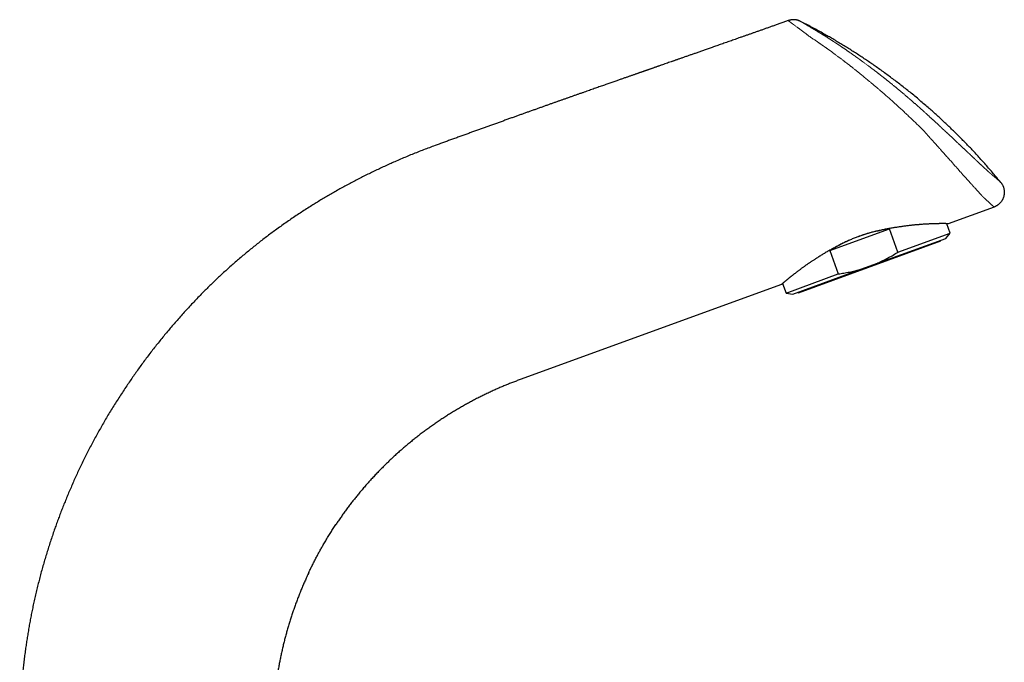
# Model space of a CAD drawing. Header units: millimetres. Extents: x 8 to 573, y 12 to 528.
# Tile 73 of 73: x 416 to 573, y 425 to 528. Entities that reach past the tile are written whole.
import ezdxf

# ---------------------------------------------------------------- set-up
doc = ezdxf.new("R2010")
doc.units = ezdxf.units.MM

msp = doc.modelspace()

# ---------------------------------------------------------------- linework, layer by layer
at = {"color": 7, "linetype": 'Continuous', "lineweight": 30}
for p, q in [((538.39, 527.62), (538.39, 527.62)), ((571.23, 497.89), (563.92, 495.23)), ((564.26, 493.73), (563.71, 495.23)), ((545.04, 490.94), (554.55, 494.4)), ((555.9, 490.68), (554.55, 494.4)), ((555.9, 490.68), (564.26, 493.73)), ((563.55, 492.88), (564.26, 493.73)), ((540.02, 484.21), (562.72, 492.48)), ((551.33, 488.44), (563.55, 492.88)), ((562.72, 492.48), (562.69, 492.57)), ((545.04, 490.94), (546.39, 487.22)), ((538.04, 484.18), (546.39, 487.22)), ((539.12, 483.99), (551.33, 488.44)), ((537.33, 485.55), (495.64, 470.38)), ((537.49, 485.69), (538.04, 484.18)), ((538.04, 484.18), (539.12, 483.99)), ((539.98, 484.31), (540.02, 484.21)), ((461.84, 439.48), (461.88, 439.56))]:
    msp.add_line(p, q, dxfattribs=at)
at = {"color": 252, "linetype": 'Continuous', "lineweight": 0}
for p, q in [((540.36, 527.5), (540.36, 527.5)), ((572.31, 501.83), (572.31, 501.83))]:
    msp.add_line(p, q, dxfattribs=at)
at = {"color": 7, "linetype": 'Continuous', "lineweight": 30}
for start_param, end_param in [(1.199615, 1.575352), (1.681942, 1.941977)]:
    msp.add_ellipse((552.36, 485.61), major_axis=(13.11, 4.77), ratio=0.57735, start_param=start_param, end_param=end_param, dxfattribs=at)
for points, knots in [([(538.39, 527.62), (538.2, 527.56), (537.81, 527.42), (537.22, 527.21), (536.64, 527), (536.09, 526.81), (535.57, 526.62), (535.05, 526.44), (534.54, 526.26), (534.04, 526.08), (533.54, 525.91), (533.05, 525.74), (532.58, 525.57), (532.11, 525.4), (531.64, 525.24), (531.19, 525.08), (530.75, 524.93), (530.33, 524.78), (529.92, 524.63), (529.52, 524.49), (529.13, 524.36), (528.74, 524.22), (528.34, 524.08), (527.95, 523.94), (527.56, 523.81), (527.19, 523.67), (526.82, 523.54), (526.46, 523.42), (526.12, 523.3), (525.8, 523.19), (525.48, 523.07), (525.16, 522.96), (524.86, 522.86), (524.56, 522.75), (524.27, 522.65), (523.99, 522.55), (523.71, 522.45), (523.44, 522.36), (523.18, 522.27), (522.93, 522.18), (522.68, 522.1), (522.43, 522.01), (522.18, 521.92), (521.92, 521.83), (521.66, 521.74), (521.42, 521.65), (521.19, 521.57), (520.96, 521.49), (520.76, 521.42), (520.56, 521.35), (520.38, 521.29), (520.21, 521.23), (520.04, 521.17), (519.88, 521.12), (519.64, 521.03), (519.32, 520.92), (518.91, 520.78), (518.52, 520.64), (518.2, 520.53), (517.94, 520.44), (517.76, 520.37), (517.57, 520.31), (517.39, 520.25), (517.21, 520.18), (517.03, 520.12), (516.86, 520.06), (516.7, 520), (516.53, 519.95), (516.38, 519.89), (516.23, 519.84), (516.08, 519.79), (515.95, 519.74), (515.83, 519.7), (515.73, 519.67), (515.65, 519.64), (515.58, 519.61), (515.5, 519.59), (515.42, 519.56), (515.33, 519.53), (515.23, 519.49), (515.12, 519.46), (515, 519.41), (514.87, 519.37), (514.73, 519.32), (514.58, 519.27), (514.42, 519.21), (514.25, 519.15), (514.07, 519.09), (513.89, 519.03), (513.7, 518.96), (513.5, 518.89), (513.29, 518.82), (513.07, 518.74), (512.85, 518.67), (512.63, 518.59), (512.4, 518.51), (512.17, 518.43), (511.93, 518.35), (511.69, 518.26), (511.43, 518.17), (511.16, 518.08), (510.88, 517.98), (510.57, 517.87), (510.26, 517.76), (509.94, 517.65), (509.61, 517.53), (509.27, 517.41), (508.92, 517.29), (508.56, 517.17), (508.19, 517.04), (507.82, 516.91), (507.44, 516.77), (507.05, 516.64), (506.66, 516.5), (506.25, 516.36), (505.82, 516.21), (505.39, 516.05), (504.94, 515.9), (504.48, 515.74), (504.02, 515.57), (503.54, 515.4), (503.08, 515.24), (502.61, 515.08), (502.15, 514.91), (501.68, 514.75), (501.21, 514.58), (500.73, 514.41), (500.24, 514.24), (499.74, 514.06), (499.23, 513.88), (498.72, 513.7), (498.2, 513.51), (497.67, 513.32), (497.14, 513.14), (496.62, 512.95), (496.1, 512.76), (495.58, 512.58), (495.04, 512.39), (494.49, 512.19), (493.92, 511.99), (493.33, 511.77), (492.73, 511.56), (492.13, 511.34), (491.52, 511.12), (490.91, 510.91), (490.31, 510.69), (489.71, 510.47), (489.11, 510.26), (488.49, 510.04), (487.88, 509.81), (487.25, 509.59), (486.62, 509.36), (485.98, 509.13), (485.33, 508.89), (484.68, 508.66), (484.03, 508.42), (483.38, 508.18), (482.72, 507.94), (482.27, 507.78), (482.05, 507.7)], [0, 0, 0, 0, 0.0102018, 0.0208694, 0.0313692, 0.0408464, 0.0501825, 0.0593774, 0.0684312, 0.0773438, 0.0861151, 0.0947453, 0.1032343, 0.111582, 0.1197885, 0.1278537, 0.1357777, 0.1431195, 0.1503357, 0.1574262, 0.1643912, 0.1712306, 0.1783472, 0.1853225, 0.1921565, 0.1988492, 0.2054006, 0.2118106, 0.2177249, 0.2235135, 0.2291766, 0.2347139, 0.2401256, 0.2454117, 0.2505721, 0.2556069, 0.260516, 0.2652995, 0.2698752, 0.2743298, 0.2786631, 0.2828752, 0.2876818, 0.2923202, 0.2967905, 0.3010925, 0.3052262, 0.3091918, 0.3129892, 0.3163223, 0.3195141, 0.3225646, 0.3254737, 0.3282771, 0.3310543, 0.3383784, 0.3455352, 0.3525249, 0.3593474, 0.362696, 0.3660027, 0.3692677, 0.3724909, 0.3756722, 0.3788109, 0.3818565, 0.3847795, 0.3877103, 0.3905066, 0.3931685, 0.3956958, 0.3980886, 0.400347, 0.4018357, 0.4032596, 0.4046186, 0.4059395, 0.4073692, 0.4089302, 0.4106225, 0.4126358, 0.4148081, 0.4171392, 0.4196293, 0.4222783, 0.4250862, 0.428053, 0.4311788, 0.4344634, 0.4379069, 0.4414437, 0.4451336, 0.448977, 0.4529736, 0.4568096, 0.4607769, 0.4648757, 0.4691057, 0.4734672, 0.47796, 0.4825842, 0.4878226, 0.4932199, 0.4987761, 0.5044914, 0.5103656, 0.5163988, 0.5225909, 0.528942, 0.5354521, 0.5421212, 0.5488259, 0.555684, 0.5626955, 0.5698603, 0.5774499, 0.5852043, 0.5931235, 0.6012076, 0.6094564, 0.6178701, 0.6264486, 0.634457, 0.6426039, 0.6508893, 0.6593132, 0.6678756, 0.6765764, 0.6854158, 0.6943936, 0.7035099, 0.7127646, 0.7221579, 0.7316896, 0.7408035, 0.7500404, 0.7594005, 0.7688836, 0.7784898, 0.7888127, 0.799274, 0.8098738, 0.820612, 0.8314886, 0.8425036, 0.853016, 0.8636513, 0.8744097, 0.8852912, 0.8962956, 0.907423, 0.9186734, 0.9300468, 0.9415432, 0.9531625, 0.964694, 0.9763441, 0.9881128, 1, 1, 1, 1]), ([(540.36, 527.5), (540.32, 527.52), (540.25, 527.55), (540.14, 527.6), (540.04, 527.63), (539.95, 527.67), (539.86, 527.69), (539.78, 527.71), (539.72, 527.72), (539.66, 527.73), (539.62, 527.74), (539.57, 527.75), (539.53, 527.75), (539.49, 527.76), (539.43, 527.76), (539.37, 527.76), (539.3, 527.77), (539.22, 527.77), (539.14, 527.77), (539.05, 527.76), (538.96, 527.75), (538.85, 527.74), (538.74, 527.72), (538.63, 527.69), (538.51, 527.66), (538.43, 527.64), (538.39, 527.62)], [0, 0, 0, 0, 0.060944, 0.118246, 0.171737, 0.221274, 0.266742, 0.30805, 0.33754, 0.36439, 0.388578, 0.410089, 0.429348, 0.450346, 0.477486, 0.508115, 0.542229, 0.579817, 0.620857, 0.665317, 0.713151, 0.764296, 0.818668, 0.876165, 0.93666, 1, 1, 1, 1]), ([(572.31, 501.83), (572.11, 502.07), (571.72, 502.54), (571.12, 503.24), (570.52, 503.94), (569.91, 504.64), (569.3, 505.33), (568.68, 506.01), (568.07, 506.67), (567.47, 507.31), (566.88, 507.92), (566.28, 508.53), (565.69, 509.13), (565.08, 509.73), (564.47, 510.32), (563.86, 510.91), (563.24, 511.49), (562.62, 512.07), (561.99, 512.64), (561.35, 513.21), (560.67, 513.8), (559.95, 514.42), (559.19, 515.07), (558.42, 515.71), (557.66, 516.33), (556.91, 516.92), (556.18, 517.49), (555.44, 518.05), (554.7, 518.61), (553.96, 519.16), (553.2, 519.7), (552.47, 520.22), (551.75, 520.72), (551.05, 521.2), (550.35, 521.67), (549.64, 522.14), (548.93, 522.6), (548.21, 523.05), (547.49, 523.5), (546.77, 523.94), (546.05, 524.37), (545.32, 524.8), (544.59, 525.22), (543.81, 525.66), (542.99, 526.12), (542.12, 526.59), (541.24, 527.05), (540.65, 527.35), (540.36, 527.5)], [0, 0, 0, 0, 0.022322, 0.044661, 0.067016, 0.089387, 0.111771, 0.134169, 0.15658, 0.177133, 0.197695, 0.218266, 0.238843, 0.259428, 0.280018, 0.300614, 0.321214, 0.341818, 0.362425, 0.383034, 0.403645, 0.427937, 0.452229, 0.476519, 0.500807, 0.523285, 0.545759, 0.568227, 0.59069, 0.613145, 0.635592, 0.65803, 0.67859, 0.69914, 0.71968, 0.74021, 0.760729, 0.781235, 0.801729, 0.822209, 0.842675, 0.863126, 0.883562, 0.903981, 0.928024, 0.952042, 0.976035, 1, 1, 1, 1]), ([(482.05, 507.7), (481.74, 507.59), (481.13, 507.36), (480.21, 507.01), (479.29, 506.65), (478.37, 506.29), (477.46, 505.91), (476.54, 505.52), (475.66, 505.14), (474.81, 504.76), (473.98, 504.38), (473.15, 504), (472.33, 503.61), (471.51, 503.21), (470.69, 502.81), (469.88, 502.39), (469.07, 501.97), (468.27, 501.55), (467.46, 501.11), (466.66, 500.67), (465.88, 500.23), (465.12, 499.79), (464.38, 499.36), (463.64, 498.91), (462.91, 498.46), (462.14, 497.98), (461.33, 497.47), (460.5, 496.93), (459.67, 496.38), (458.84, 495.81), (458.02, 495.25), (457.21, 494.67), (456.42, 494.1), (455.67, 493.54), (454.94, 492.99), (454.21, 492.43), (453.5, 491.87), (452.78, 491.3), (452.08, 490.72), (451.38, 490.14), (450.68, 489.55), (449.99, 488.95), (449.31, 488.35), (448.64, 487.74), (447.98, 487.14), (447.34, 486.55), (446.72, 485.96), (446.11, 485.36), (445.5, 484.76), (445.1, 484.36), (444.9, 484.16)], [0, 0, 0, 0, 0.022199, 0.044423, 0.066672, 0.088945, 0.111239, 0.133554, 0.155888, 0.176376, 0.196878, 0.217394, 0.237921, 0.258459, 0.279006, 0.299563, 0.320126, 0.340697, 0.361275, 0.381862, 0.402455, 0.421877, 0.441304, 0.460735, 0.480169, 0.499605, 0.522096, 0.544589, 0.567081, 0.589573, 0.612063, 0.63455, 0.657032, 0.677636, 0.698233, 0.718821, 0.739401, 0.759971, 0.780531, 0.80108, 0.821618, 0.842143, 0.862655, 0.883154, 0.903639, 0.92294, 0.942227, 0.9615, 0.980757, 1, 1, 1, 1]), ([(572.31, 501.83), (572.33, 501.8), (572.38, 501.73), (572.45, 501.63), (572.52, 501.53), (572.59, 501.41), (572.64, 501.29), (572.7, 501.17), (572.74, 501.05), (572.78, 500.92), (572.81, 500.79), (572.84, 500.66), (572.86, 500.53), (572.87, 500.39), (572.88, 500.25), (572.87, 500.11), (572.86, 499.97), (572.84, 499.83), (572.81, 499.69), (572.78, 499.55), (572.74, 499.42), (572.69, 499.29), (572.63, 499.16), (572.56, 499.03), (572.49, 498.91), (572.42, 498.8), (572.33, 498.69), (572.25, 498.59), (572.16, 498.49), (572.06, 498.4), (571.96, 498.31), (571.85, 498.22), (571.73, 498.14), (571.6, 498.06), (571.48, 498), (571.36, 497.94), (571.27, 497.91), (571.23, 497.89)], [0, 0, 0, 0, 0.025331, 0.051272, 0.077813, 0.104941, 0.132636, 0.160877, 0.187982, 0.215524, 0.243475, 0.271803, 0.300475, 0.329452, 0.358696, 0.388162, 0.417807, 0.447584, 0.476913, 0.506278, 0.535633, 0.564932, 0.59466, 0.624235, 0.653613, 0.68275, 0.711603, 0.739629, 0.76731, 0.794615, 0.821515, 0.852974, 0.883785, 0.913916, 0.943342, 0.972041, 1, 1, 1, 1]), ([(563.92, 495.23), (563.92, 495.23), (563.92, 495.23), (563.91, 495.23), (563.89, 495.23), (563.87, 495.23), (563.84, 495.23), (563.81, 495.23), (563.76, 495.23), (563.71, 495.23), (563.66, 495.23), (563.6, 495.24), (563.53, 495.24), (563.46, 495.24), (563.38, 495.24), (563.31, 495.24), (563.23, 495.24), (563.15, 495.24), (563.06, 495.24), (562.98, 495.24), (562.9, 495.24), (562.82, 495.24), (562.74, 495.24), (562.67, 495.24), (562.58, 495.24), (562.5, 495.24), (562.42, 495.24), (562.32, 495.23), (562.2, 495.23), (562.07, 495.23), (561.93, 495.23), (561.79, 495.22), (561.65, 495.22), (561.5, 495.21), (561.35, 495.21), (561.2, 495.2), (561.04, 495.2), (560.89, 495.19), (560.72, 495.18), (560.57, 495.17), (560.43, 495.17), (560.3, 495.16), (560.17, 495.15), (560, 495.14), (559.77, 495.13), (559.53, 495.11), (559.31, 495.09), (559.11, 495.07), (558.9, 495.06), (558.7, 495.04), (558.49, 495.02), (558.25, 494.99), (557.99, 494.97), (557.7, 494.93), (557.4, 494.89), (557.2, 494.87), (557.1, 494.85)], [0, 0, 0, 0, 0.020274, 0.040551, 0.060825, 0.081187, 0.101552, 0.121914, 0.14255, 0.163187, 0.183822, 0.20455, 0.225281, 0.246008, 0.263764, 0.281521, 0.299276, 0.317088, 0.334901, 0.352713, 0.366151, 0.379589, 0.393038, 0.406486, 0.419712, 0.432937, 0.446171, 0.459406, 0.478073, 0.496741, 0.515407, 0.534133, 0.552861, 0.571587, 0.589484, 0.607383, 0.62528, 0.643229, 0.661179, 0.679127, 0.692661, 0.706194, 0.719737, 0.733281, 0.759962, 0.786661, 0.805394, 0.824129, 0.842862, 0.861652, 0.880444, 0.899234, 0.924394, 0.949555, 0.974777, 1, 1, 1, 1]), ([(557.1, 494.85), (557, 494.84), (556.82, 494.82), (556.54, 494.78), (556.25, 494.74), (555.96, 494.69), (555.67, 494.65), (555.38, 494.61), (555.08, 494.56), (554.88, 494.53), (554.67, 494.49), (554.47, 494.46), (554.17, 494.4), (553.86, 494.34), (553.55, 494.28), (553.22, 494.21), (552.88, 494.14), (552.54, 494.06), (552.22, 493.98), (551.91, 493.9), (551.61, 493.82), (551.31, 493.74), (551.01, 493.65), (550.73, 493.56), (550.46, 493.48), (550.21, 493.4), (549.97, 493.31), (549.72, 493.22), (549.48, 493.14), (549.21, 493.04), (548.93, 492.92), (548.62, 492.8), (548.31, 492.67), (548.01, 492.54), (547.7, 492.4), (547.4, 492.26), (547.09, 492.11), (546.79, 491.96), (546.49, 491.8), (546.19, 491.65), (545.9, 491.49), (545.61, 491.33), (545.32, 491.17), (545.03, 491.01), (544.74, 490.84), (544.46, 490.67), (544.18, 490.51), (543.92, 490.35), (543.67, 490.19), (543.42, 490.04), (543.17, 489.89), (543.01, 489.79), (542.93, 489.73)], [0, 0, 0, 0, 0.020504, 0.041014, 0.061524, 0.082028, 0.102533, 0.123043, 0.143554, 0.164058, 0.164732, 0.18507, 0.205414, 0.225758, 0.246096, 0.268427, 0.290767, 0.313106, 0.335437, 0.35494, 0.374451, 0.393966, 0.413477, 0.432979, 0.449396, 0.465814, 0.48223, 0.498332, 0.514436, 0.530538, 0.551346, 0.572165, 0.592989, 0.613808, 0.634617, 0.656142, 0.677674, 0.699206, 0.720732, 0.742409, 0.764087, 0.785459, 0.806831, 0.829296, 0.851768, 0.874241, 0.896706, 0.917359, 0.938021, 0.958685, 0.979346, 1, 1, 1, 1]), ([(551.33, 488.44), (551.47, 488.49), (551.73, 488.58), (552.12, 488.74), (552.51, 488.9), (552.9, 489.07), (553.28, 489.25), (553.66, 489.43), (554.04, 489.62), (554.41, 489.82), (554.79, 490.03), (555.16, 490.24), (555.53, 490.46), (555.78, 490.61), (555.9, 490.68)], [0, 0, 0, 0, 0.082768, 0.165549, 0.248332, 0.3311, 0.414155, 0.49721, 0.579689, 0.662168, 0.74662, 0.831082, 0.915546, 1, 1, 1, 1]), ([(542.93, 489.73), (542.87, 489.69), (542.74, 489.61), (542.55, 489.49), (542.36, 489.37), (542.18, 489.25), (541.99, 489.13), (541.83, 489.02), (541.68, 488.92), (541.55, 488.83), (541.42, 488.74), (541.29, 488.65), (541.17, 488.56), (541.05, 488.48), (540.93, 488.39), (540.79, 488.29), (540.64, 488.19), (540.48, 488.07), (540.33, 487.95), (540.17, 487.84), (540.02, 487.73), (539.88, 487.62), (539.74, 487.51), (539.61, 487.41), (539.48, 487.31), (539.35, 487.22), (539.23, 487.12), (539.12, 487.04), (539.02, 486.96), (538.94, 486.89), (538.85, 486.83), (538.77, 486.76), (538.69, 486.7), (538.62, 486.64), (538.54, 486.58), (538.46, 486.51), (538.37, 486.44), (538.28, 486.36), (538.19, 486.29), (538.11, 486.22), (538.03, 486.15), (537.95, 486.08), (537.88, 486.03), (537.82, 485.97), (537.76, 485.92), (537.71, 485.88), (537.66, 485.83), (537.61, 485.79), (537.57, 485.75), (537.53, 485.72), (537.49, 485.69), (537.46, 485.66), (537.43, 485.64), (537.4, 485.61), (537.38, 485.6), (537.36, 485.58), (537.34, 485.57), (537.33, 485.56), (537.33, 485.56), (537.33, 485.55), (537.33, 485.55)], [0, 0, 0, 0, 0.018464, 0.036931, 0.055395, 0.073917, 0.09244, 0.110962, 0.124934, 0.138907, 0.15289, 0.166874, 0.18063, 0.194386, 0.208152, 0.221918, 0.241325, 0.260733, 0.280139, 0.299611, 0.319084, 0.338555, 0.35702, 0.375486, 0.39395, 0.412473, 0.430997, 0.449519, 0.463494, 0.477469, 0.491456, 0.505442, 0.519198, 0.532954, 0.546721, 0.560488, 0.579938, 0.59939, 0.61884, 0.638362, 0.657886, 0.677408, 0.694972, 0.712536, 0.730099, 0.74772, 0.765343, 0.782963, 0.800527, 0.818092, 0.835656, 0.853279, 0.870904, 0.888527, 0.907071, 0.925617, 0.94416, 0.962773, 0.981387, 1, 1, 1, 1]), ([(546.39, 487.22), (546.54, 487.25), (546.84, 487.29), (547.28, 487.36), (547.72, 487.44), (548.16, 487.53), (548.6, 487.63), (549.02, 487.73), (549.42, 487.84), (549.81, 487.94), (550.19, 488.06), (550.57, 488.18), (550.96, 488.3), (551.21, 488.39), (551.33, 488.44)], [0, 0, 0, 0, 0.087843, 0.175691, 0.263533, 0.351598, 0.43967, 0.527734, 0.606336, 0.684944, 0.763546, 0.842362, 0.921184, 1, 1, 1, 1]), ([(444.9, 484.16), (444.67, 483.92), (444.21, 483.45), (443.53, 482.74), (442.86, 482.02), (442.19, 481.29), (441.52, 480.56), (440.88, 479.83), (440.25, 479.11), (439.64, 478.39), (439.04, 477.67), (438.44, 476.94), (437.85, 476.21), (437.26, 475.47), (436.68, 474.72), (436.11, 473.97), (435.54, 473.21), (434.98, 472.45), (434.44, 471.69), (433.9, 470.93), (433.37, 470.16), (432.83, 469.37), (432.28, 468.55), (431.73, 467.7), (431.18, 466.85), (430.64, 465.99), (430.11, 465.12), (429.6, 464.27), (429.11, 463.43), (428.63, 462.59), (428.17, 461.76), (427.71, 460.92), (427.25, 460.07), (426.81, 459.22), (426.37, 458.36), (425.94, 457.5), (425.52, 456.64), (425.11, 455.77), (424.72, 454.91), (424.33, 454.05), (423.95, 453.18), (423.58, 452.34), (423.24, 451.51), (422.91, 450.7), (422.58, 449.88), (422.27, 449.07), (421.96, 448.25), (421.66, 447.43), (421.35, 446.58), (421.05, 445.69), (420.74, 444.78), (420.45, 443.87), (420.16, 442.95), (419.88, 442.03), (419.61, 441.11), (419.34, 440.19), (419.09, 439.26), (418.85, 438.33), (418.62, 437.41), (418.39, 436.49), (418.18, 435.57), (417.98, 434.66), (417.79, 433.76), (417.61, 432.89), (417.45, 432.04), (417.29, 431.19), (417.14, 430.33), (417, 429.48), (416.87, 428.63), (416.74, 427.75), (416.61, 426.84), (416.49, 425.9), (416.38, 424.96), (416.28, 424.02), (416.19, 423.08), (416.1, 422.14), (416.03, 421.2), (415.97, 420.27), (415.91, 419.33), (415.86, 418.4), (415.82, 417.48), (415.79, 416.56), (415.77, 415.65), (415.77, 415.04), (415.76, 414.73)], [0, 0, 0, 0, 0.012737, 0.025499, 0.038286, 0.051096, 0.063929, 0.076784, 0.088925, 0.101084, 0.113262, 0.125457, 0.13767, 0.149898, 0.162143, 0.174403, 0.186677, 0.198966, 0.211048, 0.223143, 0.23525, 0.247368, 0.260466, 0.273575, 0.286696, 0.299827, 0.312968, 0.326117, 0.338523, 0.350936, 0.363358, 0.375786, 0.388222, 0.400664, 0.413111, 0.425563, 0.43802, 0.450481, 0.462722, 0.474967, 0.487213, 0.499461, 0.5108, 0.522139, 0.533478, 0.544817, 0.556155, 0.567492, 0.578828, 0.591295, 0.603759, 0.61622, 0.628677, 0.641129, 0.653576, 0.666017, 0.678451, 0.690877, 0.703294, 0.71548, 0.727656, 0.739822, 0.751978, 0.763219, 0.774451, 0.785673, 0.796883, 0.808084, 0.819272, 0.830449, 0.84273, 0.854997, 0.867247, 0.879482, 0.891701, 0.903902, 0.916087, 0.928254, 0.940403, 0.952533, 0.964428, 0.976305, 0.988162, 1, 1, 1, 1]), ([(495.64, 470.38), (495.43, 470.3), (495.01, 470.15), (494.39, 469.91), (493.77, 469.67), (493.16, 469.42), (492.54, 469.16), (491.93, 468.89), (491.3, 468.61), (490.66, 468.31), (489.99, 467.99), (489.33, 467.67), (488.68, 467.34), (488.02, 466.99), (487.37, 466.64), (486.73, 466.29), (486.09, 465.92), (485.45, 465.55), (484.82, 465.17), (484.2, 464.78), (483.59, 464.39), (482.98, 464), (482.38, 463.59), (481.78, 463.17), (481.17, 462.75), (480.58, 462.31), (479.98, 461.87), (479.4, 461.43), (478.83, 460.98), (478.27, 460.52), (477.71, 460.06), (477.16, 459.6), (476.61, 459.12), (476.07, 458.65), (475.54, 458.16), (475.11, 457.76), (474.78, 457.45), (474.55, 457.23), (474.31, 457), (474.08, 456.78), (473.86, 456.55), (473.63, 456.32), (473.48, 456.17), (473.4, 456.09)], [0, 0, 0, 0, 0.024897, 0.049824, 0.074778, 0.099759, 0.124764, 0.149793, 0.174843, 0.202421, 0.230022, 0.257643, 0.285282, 0.312938, 0.340608, 0.368289, 0.395981, 0.423681, 0.451386, 0.4786, 0.505816, 0.533031, 0.560244, 0.587947, 0.615644, 0.643331, 0.671008, 0.698672, 0.725828, 0.752967, 0.780087, 0.807188, 0.834266, 0.861319, 0.888347, 0.915347, 0.92746, 0.939566, 0.951666, 0.96376, 0.975847, 0.987927, 1, 1, 1, 1]), ([(473.4, 456.09), (473.23, 455.92), (472.88, 455.56), (472.38, 455.03), (471.87, 454.48), (471.37, 453.93), (470.88, 453.37), (470.4, 452.82), (469.94, 452.26), (469.49, 451.72), (469.05, 451.16), (468.62, 450.61), (468.19, 450.04), (467.76, 449.47), (467.35, 448.89), (466.93, 448.31), (466.54, 447.74), (466.3, 447.37), (466.18, 447.2)], [0, 0, 0, 0, 0.064342, 0.128834, 0.193471, 0.258248, 0.323161, 0.388206, 0.44965, 0.511203, 0.57286, 0.634619, 0.696474, 0.758421, 0.820457, 0.882578, 0.944778, 1, 1, 1, 1]), ([(461.84, 439.49), (461.92, 439.66), (462.09, 440.02), (462.37, 440.59), (462.66, 441.17), (462.96, 441.75), (463.26, 442.33), (463.57, 442.89), (463.88, 443.45), (464.22, 444.05), (464.59, 444.67), (464.98, 445.33), (465.39, 445.98), (465.8, 446.62), (466.09, 447.07), (466.25, 447.31), (466.27, 447.34)], [0, 0, 0, 0, 0.0623256, 0.1351337, 0.2079157, 0.2806674, 0.3520861, 0.423467, 0.4948061, 0.5660989, 0.6509052, 0.735633, 0.8202756, 0.9048266, 0.9892797, 1, 1, 1, 1]), ([(466.22, 447.26), (466.22, 447.26), (466.23, 447.28), (466.25, 447.3), (466.26, 447.32)], [0, 0, 0, 0, 0.0003, 1, 1, 1, 1]), ([(461.88, 439.56), (461.8, 439.39), (461.62, 439.01), (461.34, 438.4), (461.05, 437.74), (460.77, 437.07), (460.49, 436.4), (460.23, 435.73), (459.97, 435.05), (459.72, 434.37), (459.48, 433.69), (459.25, 433.01), (459.02, 432.33), (458.81, 431.64), (458.6, 430.95), (458.4, 430.27), (458.22, 429.59), (458.04, 428.91), (457.86, 428.22), (457.7, 427.52), (457.54, 426.82), (457.39, 426.12), (457.25, 425.42), (457.12, 424.72), (457, 424.01), (456.88, 423.31), (456.78, 422.6), (456.68, 421.9), (456.59, 421.19), (456.51, 420.49), (456.44, 419.78), (456.37, 419.08), (456.32, 418.37), (456.27, 417.65), (456.23, 416.93), (456.2, 416.29), (456.18, 415.74), (456.17, 415.28), (456.16, 414.93), (456.16, 414.72), (456.16, 414.64), (456.16, 414.62), (456.16, 414.59), (456.16, 414.57), (456.16, 414.55), (456.16, 414.53), (456.16, 414.52)], [0, 0, 0, 0, 0.021448, 0.049392, 0.07734, 0.10529, 0.13324, 0.161188, 0.189133, 0.217072, 0.244942, 0.272802, 0.300651, 0.328485, 0.356304, 0.383609, 0.410894, 0.438159, 0.465401, 0.493173, 0.520918, 0.548633, 0.576317, 0.603967, 0.631582, 0.659159, 0.686698, 0.714196, 0.741651, 0.769061, 0.796425, 0.823741, 0.851007, 0.878946, 0.906829, 0.934654, 0.952985, 0.97129, 0.987376, 0.994447, 0.995373, 0.996298, 0.997224, 0.998149, 0.999075, 1, 1, 1, 1])]:
    msp.add_open_spline(points, degree=3, knots=knots, dxfattribs=at)
at = {"color": 252, "linetype": 'Continuous', "lineweight": 0}
for points, knots in [([(538.39, 527.62), (538.39, 527.62), (538.39, 527.62), (538.4, 527.62), (538.4, 527.62)], [0, 0, 0, 0, 0.500038, 1, 1, 1, 1]), ([(540.37, 527.5), (540.32, 527.52), (540.24, 527.56), (540.11, 527.61), (539.98, 527.65), (539.84, 527.69), (539.7, 527.72), (539.56, 527.75), (539.42, 527.76), (539.27, 527.77), (539.12, 527.76), (538.97, 527.75), (538.83, 527.73), (538.68, 527.7), (538.54, 527.66), (538.44, 527.63), (538.4, 527.62)], [0, 0, 0, 0, 0.067916, 0.136598, 0.205949, 0.275867, 0.346242, 0.416959, 0.487899, 0.558941, 0.633337, 0.707565, 0.781482, 0.854949, 0.927831, 1, 1, 1, 1]), ([(538.4, 527.62), (538.41, 527.61), (538.43, 527.6), (538.49, 527.55), (538.57, 527.49), (538.66, 527.43), (538.72, 527.38), (538.75, 527.36), (538.78, 527.33), (538.82, 527.31), (538.86, 527.27), (538.9, 527.25), (538.93, 527.22), (538.95, 527.21), (538.96, 527.2), (538.97, 527.2), (538.97, 527.19), (538.98, 527.19), (539, 527.17), (539.04, 527.15), (539.09, 527.11), (539.14, 527.08), (539.18, 527.04), (539.22, 527.01), (539.27, 526.98), (539.32, 526.94), (539.4, 526.88), (539.54, 526.78), (539.72, 526.64), (539.89, 526.52), (540.03, 526.42), (540.14, 526.34), (540.26, 526.25), (540.38, 526.16), (540.48, 526.08), (540.55, 526.03), (540.6, 525.99), (540.65, 525.95), (540.71, 525.91), (540.76, 525.87), (540.83, 525.82), (540.88, 525.78), (540.91, 525.76), (540.93, 525.74), (540.95, 525.73), (540.98, 525.71), (541.02, 525.68), (541.07, 525.64), (541.15, 525.58), (541.24, 525.51), (541.36, 525.42), (541.47, 525.34), (541.58, 525.25), (541.7, 525.16), (541.78, 525.1), (541.82, 525.07)], [0, 0, 0, 0, 0.063229, 0.126338, 0.189282, 0.252271, 0.267893, 0.282827, 0.297264, 0.312671, 0.330653, 0.350178, 0.358786, 0.365608, 0.369882, 0.371356, 0.372318, 0.375262, 0.379747, 0.394409, 0.41165, 0.427643, 0.441491, 0.454249, 0.467001, 0.480359, 0.494115, 0.540875, 0.587358, 0.633451, 0.656168, 0.680335, 0.705735, 0.731703, 0.755968, 0.76681, 0.776579, 0.786104, 0.7963, 0.808011, 0.82051, 0.831534, 0.837552, 0.840327, 0.84232, 0.847366, 0.855391, 0.865309, 0.876197, 0.898067, 0.918662, 0.938398, 0.957802, 0.977923, 1, 1, 1, 1]), ([(540.36, 527.5), (540.36, 527.5), (540.36, 527.5), (540.36, 527.5), (540.37, 527.5)], [0, 0, 0, 0, 0.5000197, 1, 1, 1, 1]), ([(540.37, 527.5), (540.37, 527.49), (540.38, 527.49), (540.4, 527.48), (540.42, 527.46), (540.46, 527.44), (540.5, 527.42), (540.55, 527.39), (540.59, 527.37), (540.63, 527.34), (540.65, 527.33), (540.68, 527.31), (540.71, 527.3), (540.73, 527.28), (540.75, 527.27), (540.77, 527.26), (540.79, 527.25), (540.81, 527.23), (540.83, 527.22), (540.85, 527.21), (540.87, 527.2), (540.88, 527.19), (540.89, 527.19), (540.9, 527.18), (540.91, 527.18), (540.91, 527.18), (540.91, 527.18), (540.91, 527.17), (540.92, 527.17), (540.93, 527.17), (540.93, 527.16), (540.95, 527.15), (540.96, 527.15), (540.98, 527.14), (541, 527.12), (541.02, 527.11), (541.05, 527.1), (541.07, 527.08), (541.1, 527.07), (541.12, 527.05), (541.15, 527.03), (541.2, 527), (541.27, 526.96), (541.34, 526.92), (541.41, 526.88), (541.49, 526.84), (541.57, 526.79), (541.64, 526.75), (541.71, 526.71), (541.77, 526.67), (541.84, 526.63), (541.91, 526.58), (541.99, 526.54), (542.07, 526.49), (542.14, 526.45), (542.21, 526.41), (542.26, 526.38), (542.32, 526.34), (542.37, 526.31), (542.42, 526.28), (542.46, 526.26), (542.49, 526.24), (542.52, 526.22), (542.55, 526.2), (542.59, 526.18), (542.62, 526.16), (542.66, 526.14), (542.7, 526.12), (542.72, 526.1), (542.75, 526.09), (542.76, 526.08), (542.78, 526.07), (542.79, 526.06), (542.79, 526.06), (542.8, 526.05), (542.81, 526.05), (542.82, 526.04), (542.83, 526.03), (542.86, 526.02), (542.88, 526), (542.92, 525.98), (542.96, 525.96), (543, 525.93), (543.04, 525.91), (543.1, 525.87), (543.18, 525.82), (543.28, 525.76), (543.36, 525.72), (543.42, 525.68), (543.46, 525.65), (543.51, 525.62), (543.56, 525.59), (543.62, 525.56), (543.68, 525.52), (543.74, 525.48), (543.81, 525.44), (543.88, 525.4), (543.96, 525.35), (544.06, 525.29), (544.16, 525.22), (544.27, 525.16), (544.38, 525.09), (544.48, 525.02), (544.59, 524.96), (544.69, 524.89), (544.79, 524.83), (544.88, 524.77), (544.97, 524.71), (545.04, 524.67), (545.1, 524.63), (545.16, 524.59), (545.22, 524.56), (545.27, 524.52), (545.32, 524.49), (545.38, 524.45), (545.44, 524.41), (545.51, 524.37), (545.58, 524.32), (545.65, 524.27), (545.71, 524.23), (545.76, 524.2), (545.79, 524.18), (545.82, 524.16), (545.85, 524.15), (545.87, 524.13), (545.89, 524.12), (545.9, 524.11), (545.91, 524.1), (545.92, 524.1), (545.92, 524.1), (545.93, 524.09), (545.94, 524.09), (545.95, 524.08), (545.98, 524.06), (546.01, 524.04), (546.05, 524.02), (546.09, 523.99), (546.14, 523.95), (546.19, 523.92), (546.24, 523.88), (546.31, 523.84), (546.39, 523.79), (546.47, 523.74), (546.55, 523.68), (546.63, 523.63), (546.7, 523.58), (546.78, 523.53), (546.85, 523.48), (546.92, 523.43), (547.01, 523.37), (547.11, 523.3), (547.21, 523.24), (547.32, 523.17), (547.42, 523.1), (547.52, 523.03), (547.62, 522.96), (547.72, 522.89), (547.82, 522.82), (547.92, 522.76), (548, 522.69), (548.09, 522.64), (548.16, 522.58), (548.24, 522.53), (548.31, 522.48), (548.38, 522.43), (548.46, 522.38), (548.53, 522.33), (548.61, 522.27), (548.69, 522.21), (548.77, 522.16), (548.85, 522.11), (548.91, 522.06), (548.97, 522.02), (549.02, 521.98), (549.06, 521.95), (549.1, 521.93), (549.14, 521.9), (549.17, 521.87), (549.21, 521.84), (549.26, 521.81), (549.3, 521.78), (549.34, 521.75), (549.37, 521.73), (549.4, 521.71), (549.42, 521.7), (549.44, 521.69), (549.45, 521.68), (549.46, 521.67), (549.48, 521.66), (549.49, 521.64), (549.52, 521.63), (549.54, 521.61), (549.57, 521.59), (549.61, 521.56), (549.65, 521.53), (549.7, 521.5), (549.76, 521.46), (549.83, 521.4), (549.9, 521.35), (549.97, 521.3), (550.04, 521.25), (550.11, 521.2), (550.18, 521.15), (550.25, 521.1), (550.31, 521.05), (550.41, 520.98), (550.55, 520.87), (550.74, 520.74), (550.92, 520.6), (551.11, 520.46), (551.31, 520.32), (551.5, 520.17), (551.69, 520.03), (551.87, 519.89), (552.05, 519.76), (552.21, 519.63), (552.38, 519.5), (552.54, 519.38), (552.67, 519.28), (552.79, 519.19), (552.87, 519.12), (552.96, 519.06), (553.04, 518.99), (553.13, 518.93), (553.21, 518.86), (553.29, 518.8), (553.37, 518.73), (553.46, 518.67), (553.55, 518.6), (553.64, 518.52), (553.74, 518.45), (553.84, 518.36), (553.95, 518.28), (554.05, 518.2), (554.15, 518.12), (554.25, 518.04), (554.36, 517.95), (554.48, 517.86), (554.6, 517.76), (554.74, 517.64), (554.89, 517.53), (555.03, 517.41), (555.16, 517.31), (555.26, 517.22), (555.36, 517.14), (555.45, 517.07), (555.55, 516.98), (555.66, 516.89), (555.78, 516.8), (555.91, 516.69), (556.04, 516.58), (556.17, 516.47), (556.3, 516.37), (556.43, 516.26), (556.56, 516.15), (556.69, 516.04), (556.82, 515.93), (556.96, 515.81), (557.1, 515.7), (557.21, 515.6), (557.31, 515.51), (557.39, 515.45), (557.46, 515.39), (557.53, 515.33), (557.59, 515.27), (557.65, 515.22), (557.71, 515.17), (557.76, 515.13), (557.82, 515.08), (557.88, 515.03), (557.94, 514.97), (558.01, 514.91), (558.09, 514.85), (558.17, 514.77), (558.28, 514.68), (558.39, 514.58), (558.51, 514.48), (558.63, 514.38), (558.75, 514.27), (558.92, 514.12), (559.14, 513.93), (559.38, 513.72), (559.58, 513.54), (559.74, 513.39), (559.91, 513.24), (560.07, 513.1), (560.23, 512.96), (560.38, 512.82), (560.51, 512.7), (560.63, 512.59), (560.75, 512.49), (560.86, 512.38), (560.96, 512.29), (561.07, 512.19), (561.17, 512.1), (561.26, 512.01), (561.35, 511.93), (561.43, 511.86), (561.51, 511.78), (561.59, 511.71), (561.66, 511.64), (561.75, 511.56), (561.85, 511.47), (561.96, 511.36), (562.08, 511.25), (562.2, 511.14), (562.3, 511.05), (562.37, 510.98), (562.44, 510.92), (562.5, 510.86), (562.56, 510.81), (562.61, 510.76), (562.65, 510.72), (562.69, 510.69), (562.72, 510.66), (562.75, 510.63), (562.77, 510.62), (562.79, 510.6), (562.8, 510.58), (562.83, 510.56), (562.85, 510.54), (562.88, 510.51), (562.92, 510.47), (562.97, 510.42), (563.03, 510.37), (563.09, 510.31), (563.15, 510.26), (563.2, 510.21), (563.24, 510.17), (563.28, 510.13), (563.32, 510.1), (563.35, 510.07), (563.38, 510.05), (563.4, 510.03), (563.41, 510.02), (563.42, 510.01), (563.42, 510), (563.43, 510), (563.45, 509.98), (563.46, 509.96), (563.49, 509.94), (563.52, 509.91), (563.56, 509.88), (563.6, 509.84), (563.65, 509.79), (563.7, 509.75), (563.76, 509.69), (563.82, 509.63), (563.9, 509.56), (563.96, 509.5), (564.03, 509.44), (564.09, 509.38), (564.16, 509.31), (564.26, 509.23), (564.37, 509.12), (564.48, 509.02), (564.59, 508.91), (564.7, 508.81), (564.81, 508.71), (564.88, 508.64), (564.92, 508.6)], [0, 0, 0, 0, 0.006921, 0.01384, 0.020754, 0.027665, 0.034578, 0.041466, 0.048356, 0.051421, 0.054482, 0.057473, 0.06033, 0.063125, 0.064726, 0.066428, 0.068276, 0.070301, 0.071962, 0.0736, 0.075134, 0.076486, 0.077215, 0.077818, 0.078273, 0.078562, 0.078696, 0.078834, 0.079132, 0.079597, 0.080387, 0.081367, 0.082498, 0.083738, 0.085049, 0.087041, 0.088965, 0.090735, 0.092372, 0.09391, 0.095385, 0.09945, 0.103766, 0.108198, 0.112582, 0.116934, 0.121313, 0.125706, 0.12913, 0.132533, 0.135989, 0.139578, 0.143342, 0.147264, 0.151323, 0.154025, 0.156708, 0.159309, 0.161765, 0.164013, 0.16604, 0.167347, 0.168664, 0.17004, 0.171527, 0.173164, 0.174895, 0.176596, 0.177629, 0.178561, 0.179354, 0.179975, 0.180388, 0.180588, 0.180751, 0.181075, 0.181581, 0.182247, 0.183052, 0.184458, 0.186048, 0.187751, 0.189492, 0.19121, 0.192891, 0.197076, 0.201061, 0.204891, 0.206691, 0.208535, 0.210455, 0.212487, 0.214663, 0.217019, 0.21956, 0.222267, 0.22512, 0.228098, 0.232152, 0.236337, 0.240607, 0.244804, 0.248994, 0.253136, 0.257189, 0.261111, 0.264861, 0.268397, 0.270998, 0.273422, 0.275667, 0.277789, 0.279857, 0.281938, 0.284102, 0.28641, 0.288936, 0.291716, 0.294627, 0.297491, 0.298826, 0.300086, 0.30125, 0.302297, 0.303206, 0.303955, 0.304525, 0.304893, 0.305032, 0.305091, 0.305271, 0.30568, 0.306286, 0.307244, 0.308434, 0.309832, 0.31153, 0.313404, 0.315425, 0.317559, 0.319776, 0.323005, 0.326247, 0.329412, 0.332424, 0.335283, 0.338012, 0.340631, 0.343165, 0.347025, 0.350814, 0.354618, 0.358523, 0.362265, 0.366088, 0.369942, 0.373778, 0.377546, 0.381196, 0.384677, 0.387687, 0.390547, 0.393307, 0.396015, 0.39872, 0.40147, 0.404313, 0.407264, 0.410257, 0.413221, 0.416082, 0.418766, 0.420704, 0.422453, 0.424008, 0.42543, 0.426782, 0.428131, 0.429644, 0.431288, 0.433002, 0.434674, 0.435655, 0.436547, 0.437323, 0.437957, 0.438464, 0.438923, 0.439417, 0.440031, 0.440837, 0.44184, 0.442996, 0.4443, 0.445731, 0.447269, 0.449754, 0.452364, 0.455024, 0.457664, 0.46021, 0.46262, 0.465306, 0.46786, 0.470319, 0.472719, 0.479124, 0.485789, 0.492672, 0.499682, 0.506776, 0.513938, 0.521135, 0.527661, 0.534003, 0.540089, 0.545998, 0.551842, 0.55765, 0.560848, 0.56398, 0.56703, 0.570051, 0.573138, 0.57639, 0.579125, 0.582064, 0.585191, 0.588456, 0.591807, 0.595193, 0.599229, 0.603153, 0.606878, 0.610388, 0.613739, 0.617984, 0.622191, 0.626482, 0.631808, 0.637154, 0.642404, 0.647526, 0.650757, 0.654063, 0.657498, 0.661114, 0.664932, 0.669387, 0.673993, 0.678696, 0.683439, 0.688167, 0.69284, 0.697454, 0.702011, 0.70705, 0.712023, 0.716931, 0.721727, 0.724639, 0.727441, 0.730108, 0.732614, 0.734932, 0.737055, 0.739046, 0.74099, 0.742974, 0.745083, 0.747356, 0.749854, 0.75255, 0.755409, 0.759439, 0.763627, 0.767896, 0.77217, 0.776421, 0.780654, 0.790599, 0.800568, 0.806524, 0.812468, 0.818377, 0.824222, 0.829974, 0.835575, 0.840206, 0.844638, 0.848829, 0.85279, 0.856617, 0.860414, 0.864285, 0.867414, 0.870565, 0.873673, 0.876673, 0.8795, 0.882108, 0.884545, 0.888691, 0.892923, 0.897289, 0.901535, 0.905515, 0.907696, 0.909964, 0.912384, 0.9149, 0.916447, 0.917909, 0.919237, 0.920383, 0.9213, 0.921957, 0.922549, 0.923178, 0.923947, 0.924897, 0.926012, 0.927273, 0.929212, 0.931345, 0.933624, 0.935995, 0.937579, 0.939119, 0.940575, 0.94191, 0.943082, 0.944054, 0.94465, 0.945079, 0.945336, 0.945524, 0.945796, 0.946259, 0.946972, 0.947876, 0.948943, 0.950402, 0.952008, 0.953716, 0.955476, 0.957242, 0.960069, 0.96266, 0.96506, 0.967329, 0.96953, 0.971721, 0.975605, 0.979651, 0.983773, 0.987885, 0.991946, 0.995977, 1, 1, 1, 1]), ([(541.82, 525.07), (541.88, 525.03), (542, 524.95), (542.19, 524.82), (542.4, 524.68), (542.62, 524.54), (542.81, 524.41), (542.99, 524.29), (543.14, 524.19), (543.27, 524.1), (543.39, 524.01), (543.5, 523.94), (543.61, 523.86), (543.74, 523.77), (543.85, 523.69), (543.94, 523.63), (544, 523.59), (544.04, 523.56), (544.07, 523.54), (544.09, 523.52), (544.11, 523.51), (544.15, 523.48), (544.22, 523.44), (544.3, 523.38), (544.4, 523.31), (544.5, 523.23), (544.64, 523.14), (544.79, 523.02), (544.97, 522.9), (545.12, 522.79), (545.28, 522.68), (545.44, 522.55), (545.64, 522.41), (545.85, 522.26), (546.04, 522.11), (546.22, 521.98), (546.38, 521.86), (546.53, 521.75), (546.69, 521.63), (546.85, 521.51), (547, 521.4), (547.13, 521.3), (547.23, 521.23), (547.32, 521.16), (547.4, 521.09), (547.48, 521.03), (547.55, 520.98), (547.59, 520.95), (547.63, 520.92), (547.67, 520.89), (547.72, 520.85), (547.81, 520.77), (547.94, 520.68), (548.1, 520.56), (548.25, 520.44), (548.39, 520.33), (548.51, 520.23), (548.64, 520.13), (548.83, 519.98), (549.1, 519.77), (549.44, 519.5), (549.78, 519.22), (550.12, 518.95), (550.43, 518.7), (550.71, 518.46), (550.97, 518.25), (551.19, 518.07), (551.38, 517.91), (551.55, 517.77), (551.74, 517.61), (551.95, 517.43), (552.17, 517.25), (552.39, 517.07), (552.59, 516.9), (552.78, 516.73), (552.98, 516.56), (553.18, 516.38), (553.38, 516.21), (553.59, 516.03), (553.81, 515.84), (554.05, 515.63), (554.3, 515.41), (554.55, 515.19), (554.79, 514.97), (555.02, 514.77), (555.25, 514.56), (555.46, 514.37), (555.64, 514.21), (555.78, 514.08), (555.89, 513.98), (556, 513.88), (556.11, 513.78), (556.26, 513.64), (556.45, 513.47), (556.66, 513.27), (557, 512.96), (557.47, 512.52), (557.95, 512.06), (558.34, 511.7), (558.62, 511.43), (558.87, 511.18), (559.11, 510.95), (559.34, 510.73), (559.57, 510.51), (559.71, 510.37), (559.79, 510.29)], [0, 0, 0, 0, 0.01056, 0.02225, 0.034689, 0.047492, 0.060202, 0.069746, 0.078592, 0.086452, 0.093239, 0.099655, 0.106098, 0.1137, 0.122073, 0.125778, 0.129057, 0.131711, 0.133542, 0.134351, 0.135065, 0.137441, 0.141247, 0.146174, 0.151913, 0.158154, 0.164586, 0.175579, 0.185383, 0.194348, 0.202907, 0.211493, 0.223346, 0.235583, 0.247498, 0.257293, 0.266112, 0.274505, 0.283107, 0.292284, 0.301336, 0.308255, 0.313844, 0.318483, 0.32326, 0.328616, 0.331846, 0.334349, 0.33599, 0.337795, 0.34084, 0.345106, 0.353218, 0.362153, 0.370699, 0.37833, 0.385368, 0.39219, 0.39914, 0.417357, 0.436215, 0.455406, 0.474418, 0.492253, 0.506733, 0.520969, 0.53447, 0.542727, 0.552117, 0.562776, 0.573956, 0.586802, 0.598256, 0.608895, 0.619612, 0.63064, 0.641563, 0.652149, 0.663028, 0.675015, 0.688232, 0.702092, 0.715977, 0.728775, 0.741286, 0.75353, 0.765336, 0.776081, 0.782709, 0.788431, 0.793945, 0.800086, 0.807386, 0.818314, 0.830103, 0.842042, 0.873692, 0.905424, 0.921299, 0.936546, 0.950651, 0.963308, 0.975391, 0.987821, 1, 1, 1, 1]), ([(559.79, 510.29), (559.85, 510.22), (559.98, 510.08), (560.17, 509.87), (560.36, 509.66), (560.54, 509.46), (560.7, 509.29), (560.82, 509.15), (560.91, 509.05), (560.99, 508.96), (561.05, 508.9), (561.11, 508.84), (561.17, 508.76), (561.26, 508.67), (561.36, 508.55), (561.47, 508.44), (561.57, 508.32), (561.66, 508.22), (561.72, 508.15), (561.76, 508.11), (561.79, 508.07), (561.84, 508.02), (561.91, 507.95), (561.99, 507.85), (562.1, 507.73), (562.23, 507.59), (562.36, 507.44), (562.49, 507.29), (562.62, 507.16), (562.79, 506.96), (563.01, 506.71), (563.28, 506.41), (563.54, 506.11), (563.81, 505.82), (564.07, 505.53), (564.31, 505.26), (564.53, 505.01), (564.74, 504.77), (564.95, 504.53), (565.13, 504.33), (565.28, 504.17), (565.39, 504.04), (565.49, 503.93), (565.58, 503.82), (565.67, 503.73), (565.75, 503.63), (565.86, 503.51), (565.97, 503.38), (566.1, 503.24), (566.22, 503.11), (566.33, 502.98), (566.44, 502.86), (566.54, 502.75), (566.64, 502.64), (566.73, 502.54), (566.82, 502.43), (566.91, 502.33), (566.99, 502.24), (567.06, 502.17), (567.11, 502.11), (567.16, 502.05), (567.23, 501.98), (567.3, 501.9), (567.37, 501.82), (567.47, 501.71), (567.59, 501.58), (567.73, 501.43), (567.87, 501.27), (568.02, 501.1), (568.15, 500.96), (568.27, 500.83), (568.36, 500.72), (568.45, 500.63), (568.53, 500.53), (568.62, 500.44), (568.7, 500.35), (568.79, 500.25), (568.89, 500.14), (568.99, 500.04), (569.06, 499.95), (569.12, 499.89), (569.17, 499.84), (569.22, 499.78), (569.27, 499.73), (569.3, 499.7), (569.32, 499.67), (569.34, 499.66), (569.35, 499.65), (569.36, 499.64), (569.37, 499.62), (569.4, 499.6), (569.43, 499.56), (569.46, 499.53), (569.49, 499.49), (569.53, 499.46), (569.55, 499.43), (569.58, 499.41), (569.59, 499.39), (569.6, 499.38)], [0, 0, 0, 0, 0.015934, 0.031671, 0.04767, 0.062628, 0.07761, 0.085785, 0.093804, 0.100552, 0.105053, 0.108611, 0.113933, 0.121312, 0.13018, 0.138921, 0.147713, 0.155464, 0.161044, 0.163481, 0.165232, 0.169226, 0.175011, 0.181975, 0.189505, 0.202477, 0.213685, 0.223916, 0.234125, 0.244846, 0.267677, 0.290152, 0.312564, 0.33537, 0.358331, 0.379553, 0.398608, 0.417021, 0.435488, 0.455582, 0.465731, 0.476131, 0.486051, 0.494623, 0.501831, 0.509662, 0.519599, 0.531107, 0.543212, 0.555068, 0.566423, 0.577206, 0.587397, 0.596355, 0.605569, 0.615383, 0.625226, 0.633956, 0.640515, 0.64585, 0.651035, 0.65783, 0.665755, 0.67426, 0.682792, 0.698397, 0.71306, 0.730578, 0.748611, 0.766905, 0.78077, 0.792945, 0.804427, 0.816251, 0.827837, 0.838943, 0.852995, 0.868408, 0.883945, 0.898683, 0.9065, 0.914626, 0.923761, 0.93387, 0.938839, 0.943099, 0.946274, 0.948017, 0.949039, 0.951185, 0.956104, 0.962603, 0.969851, 0.977022, 0.983616, 0.989624, 0.995075, 1, 1, 1, 1]), ([(564.92, 508.6), (564.96, 508.56), (565.05, 508.48), (565.18, 508.36), (565.31, 508.24), (565.44, 508.11), (565.56, 508), (565.67, 507.9), (565.76, 507.82), (565.85, 507.73), (565.93, 507.66), (566.02, 507.57), (566.11, 507.49), (566.21, 507.39), (566.31, 507.3), (566.41, 507.2), (566.52, 507.11), (566.63, 507), (566.72, 506.91), (566.79, 506.85), (566.84, 506.8), (566.89, 506.75), (566.94, 506.71), (566.98, 506.67), (567.01, 506.64), (567.05, 506.61), (567.08, 506.57), (567.12, 506.53), (567.17, 506.49), (567.22, 506.44), (567.28, 506.38), (567.35, 506.32), (567.42, 506.25), (567.49, 506.19), (567.56, 506.12), (567.62, 506.06), (567.7, 505.99), (567.77, 505.92), (567.85, 505.85), (567.93, 505.77), (568.01, 505.7), (568.08, 505.63), (568.14, 505.58), (568.18, 505.54), (568.22, 505.5), (568.26, 505.46), (568.29, 505.43), (568.31, 505.41), (568.33, 505.39), (568.35, 505.37), (568.37, 505.35), (568.4, 505.33), (568.43, 505.3), (568.47, 505.26), (568.51, 505.23), (568.55, 505.19), (568.6, 505.14), (568.66, 505.09), (568.71, 505.03), (568.77, 504.98), (568.84, 504.92), (568.91, 504.85), (569, 504.76), (569.09, 504.68), (569.17, 504.61), (569.24, 504.54), (569.3, 504.49), (569.35, 504.44), (569.41, 504.39), (569.46, 504.34), (569.51, 504.29), (569.57, 504.23), (569.64, 504.17), (569.7, 504.12), (569.75, 504.06), (569.8, 504.02), (569.85, 503.97), (569.9, 503.93), (569.96, 503.88), (570.01, 503.83), (570.06, 503.78), (570.11, 503.74), (570.15, 503.7), (570.2, 503.66), (570.23, 503.63), (570.26, 503.6), (570.29, 503.58), (570.31, 503.56), (570.34, 503.53), (570.37, 503.51), (570.39, 503.49), (570.4, 503.48), (570.42, 503.47), (570.43, 503.46), (570.44, 503.45), (570.44, 503.44), (570.45, 503.44), (570.45, 503.44), (570.46, 503.43), (570.46, 503.42), (570.47, 503.42), (570.48, 503.41), (570.5, 503.39), (570.52, 503.37), (570.55, 503.35), (570.58, 503.33), (570.6, 503.3), (570.63, 503.28), (570.65, 503.27), (570.67, 503.25), (570.69, 503.23), (570.71, 503.21), (570.73, 503.2), (570.75, 503.18), (570.78, 503.15), (570.81, 503.13), (570.84, 503.11), (570.87, 503.08), (570.9, 503.05), (570.93, 503.03), (570.96, 503), (570.99, 502.97), (571.03, 502.94), (571.07, 502.9), (571.11, 502.87), (571.15, 502.84), (571.19, 502.8), (571.22, 502.78), (571.25, 502.75), (571.28, 502.72), (571.31, 502.7), (571.34, 502.67), (571.37, 502.65), (571.4, 502.62), (571.43, 502.59), (571.46, 502.57), (571.5, 502.54), (571.54, 502.5), (571.58, 502.47), (571.62, 502.43), (571.65, 502.4), (571.69, 502.37), (571.72, 502.35), (571.75, 502.32), (571.77, 502.3), (571.8, 502.27), (571.84, 502.24), (571.87, 502.22), (571.9, 502.19), (571.93, 502.16), (571.95, 502.14), (571.98, 502.12), (572, 502.1), (572.02, 502.08), (572.04, 502.07), (572.05, 502.06), (572.06, 502.05), (572.07, 502.04), (572.08, 502.03), (572.09, 502.02), (572.1, 502.01), (572.11, 502), (572.12, 501.99), (572.13, 501.98), (572.15, 501.97), (572.16, 501.96), (572.17, 501.95), (572.18, 501.94), (572.19, 501.93), (572.2, 501.92), (572.21, 501.92), (572.22, 501.91), (572.23, 501.9), (572.23, 501.9), (572.24, 501.89), (572.24, 501.89), (572.25, 501.88), (572.25, 501.88), (572.25, 501.88), (572.25, 501.88), (572.26, 501.87), (572.26, 501.87), (572.26, 501.87), (572.26, 501.87), (572.26, 501.87), (572.27, 501.87), (572.27, 501.86), (572.27, 501.86), (572.28, 501.86), (572.28, 501.85), (572.28, 501.85), (572.29, 501.85), (572.29, 501.85), (572.29, 501.84), (572.3, 501.84), (572.3, 501.83), (572.31, 501.83), (572.31, 501.83), (572.31, 501.83)], [0, 0, 0, 0, 0.008269, 0.016608, 0.025051, 0.033563, 0.04193, 0.048244, 0.054238, 0.059947, 0.06543, 0.070744, 0.077357, 0.08388, 0.09045, 0.09725, 0.104416, 0.111944, 0.119784, 0.123435, 0.126978, 0.130332, 0.133418, 0.136174, 0.138706, 0.141064, 0.143562, 0.146363, 0.149533, 0.153009, 0.157771, 0.162761, 0.16783, 0.172835, 0.177719, 0.182473, 0.187084, 0.193282, 0.199189, 0.205001, 0.210963, 0.21729, 0.22085, 0.224331, 0.22762, 0.230607, 0.23267, 0.234435, 0.235979, 0.23744, 0.239245, 0.241357, 0.243915, 0.246858, 0.250097, 0.253546, 0.257117, 0.262063, 0.266856, 0.27143, 0.275842, 0.283495, 0.291127, 0.298887, 0.306791, 0.312144, 0.317503, 0.322757, 0.327794, 0.332501, 0.336864, 0.343368, 0.349939, 0.356625, 0.361886, 0.366952, 0.372079, 0.377543, 0.383368, 0.389385, 0.39508, 0.400685, 0.406121, 0.411312, 0.416391, 0.419336, 0.422448, 0.425801, 0.429423, 0.43311, 0.435426, 0.437574, 0.439476, 0.441054, 0.44223, 0.442938, 0.443308, 0.443767, 0.44455, 0.445663, 0.447059, 0.448691, 0.450513, 0.454189, 0.458055, 0.461823, 0.465836, 0.469525, 0.472957, 0.476195, 0.479306, 0.482373, 0.486062, 0.489985, 0.494222, 0.498655, 0.503985, 0.509168, 0.514269, 0.519512, 0.525111, 0.531074, 0.538517, 0.546042, 0.553463, 0.560682, 0.567611, 0.574109, 0.580377, 0.586506, 0.592716, 0.59829, 0.604338, 0.610825, 0.617566, 0.624374, 0.631078, 0.641394, 0.651691, 0.662178, 0.670248, 0.678238, 0.686084, 0.693941, 0.702032, 0.710563, 0.719502, 0.729186, 0.738864, 0.748375, 0.757834, 0.767419, 0.777294, 0.782585, 0.787836, 0.792971, 0.797914, 0.802588, 0.806845, 0.81077, 0.81448, 0.818104, 0.823717, 0.829821, 0.836386, 0.843175, 0.84995, 0.856516, 0.86158, 0.866673, 0.871897, 0.877354, 0.883075, 0.88883, 0.892238, 0.895482, 0.898496, 0.901213, 0.903567, 0.90554, 0.90727, 0.90879, 0.910382, 0.91218, 0.914271, 0.916627, 0.919198, 0.923437, 0.927888, 0.932374, 0.93673, 0.94092, 0.944991, 0.948989, 0.961506, 0.974342, 0.987201, 1, 1, 1, 1]), ([(569.6, 499.38), (569.67, 499.32), (569.82, 499.18), (570.03, 498.99), (570.24, 498.8), (570.44, 498.62), (570.63, 498.45), (570.78, 498.31), (570.89, 498.21), (570.96, 498.14), (571.03, 498.08), (571.08, 498.03), (571.13, 497.99), (571.16, 497.96), (571.18, 497.94), (571.2, 497.92), (571.21, 497.91), (571.22, 497.9), (571.23, 497.89), (571.23, 497.89), (571.23, 497.89)], [0, 0, 0, 0, 0.065275, 0.143647, 0.217394, 0.302621, 0.391071, 0.485495, 0.54159, 0.599547, 0.647882, 0.693973, 0.743485, 0.796245, 0.824883, 0.855312, 0.893075, 0.928145, 0.964138, 1, 1, 1, 1])]:
    msp.add_open_spline(points, degree=3, knots=knots, dxfattribs=at)

doc.saveas('drawing.dxf')
